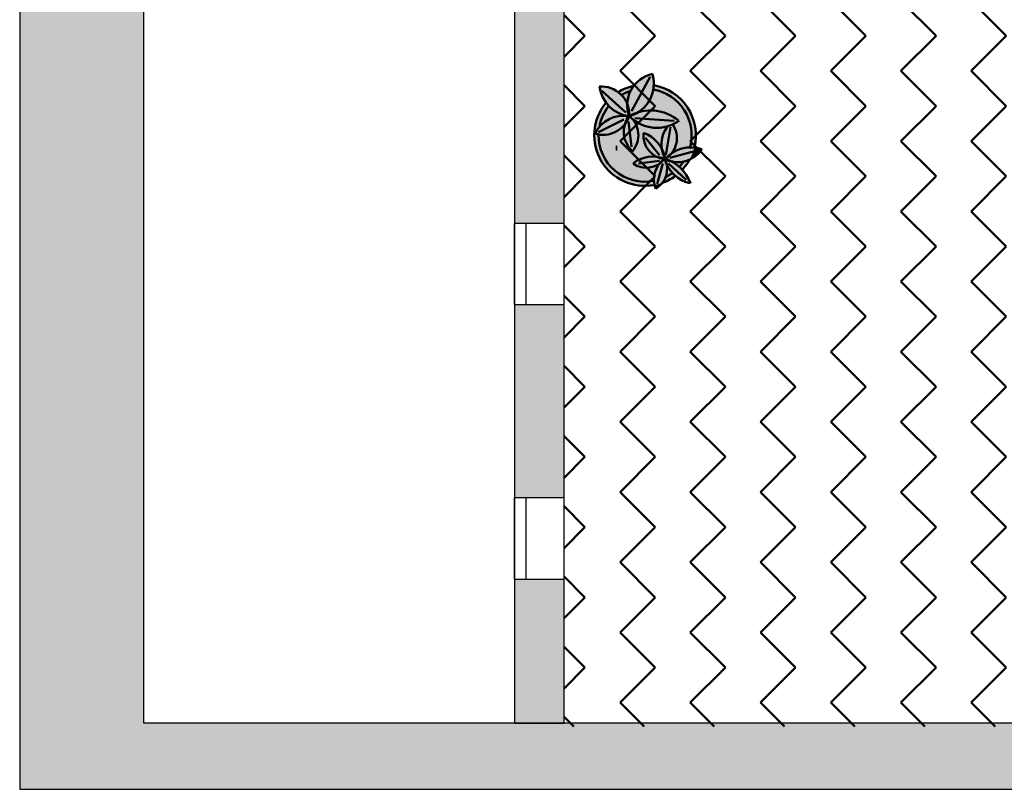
# Model space of a CAD drawing. Header units: metres. Extents: x -1 to 474, y -6 to 65.
# Tile 2 of 15: x 391.15 to 397.1, y 12.84 to 17.49. Entities that reach past the tile are written whole.
import ezdxf

# ---------------------------------------------------------------- set-up
doc = ezdxf.new("R2010")
doc.units = ezdxf.units.M
doc.linetypes.add('CONTINUA', pattern=[0])
doc.linetypes.add('PUNKT', pattern=[6.35, 0, -6.35])
doc.layers.add('3D P1 MURS EXISTENTS', color=7, linetype='CONTINUA', lineweight=25)
doc.layers.add('P1 MOBLES', color=7, linetype='CONTINUA', lineweight=25)

# ---------------------------------------------------------------- blocks, each defined once
blk = doc.blocks.new('OBJETO_COMPLEJO_25')
at = {"layer": 'P1 MOBLES', "color": 202, "linetype": 'CONTINUA', "lineweight": 50, "transparency": 33554687}
for p, q in [((394.9605, 17.1481), (394.8462, 16.9406)), ((394.6684, 17.0634), (394.8123, 16.9322)), ((395.1044, 16.8814), (394.8673, 16.8983)), ((394.6472, 16.8136), (394.7996, 16.8898)), ((394.8462, 16.7247), (394.8292, 16.8771)), ((395.0536, 16.6739), (395.0832, 16.8433)), ((395.0155, 16.6739), (394.9308, 16.7798)), ((395.2525, 16.7247), (395.2525, 16.7247)), ((395.0663, 16.6612), (395.0663, 16.6612)), ((395.079, 16.657), (395.2356, 16.6993)), ((395.1129, 16.6782), (395.1129, 16.6782)), ((395.1594, 16.6951), (395.1594, 16.6951)), ((395.206, 16.712), (395.206, 16.712)), ((394.8758, 16.602), (394.8758, 16.602)), ((395.0155, 16.6401), (394.8885, 16.6231)), ((394.9224, 16.6147), (394.9224, 16.6147)), ((394.9689, 16.6316), (394.9689, 16.6316)), ((395.0367, 16.6231), (395.0028, 16.5004)), ((395.0155, 16.6485), (395.0155, 16.6485)), ((395.0282, 16.6528), (395.0536, 16.657)), ((395.0705, 16.6231), (395.1763, 16.5258)), ((394.7319, 16.5512), (394.7319, 16.5512)), ((394.7784, 16.5681), (394.7784, 16.5681)), ((394.8292, 16.585), (394.8292, 16.585))]:
    blk.add_line(p, q, dxfattribs=at)
for points in [[(394.8571, 17.093), (394.8449, 17.0898), (394.8328, 17.0861), (394.8209, 17.082), (394.8092, 17.0773), (394.7977, 17.0721), (394.7865, 17.0665), (394.7754, 17.0605), (394.7646, 17.0539)], [(394.8369, 17.0607), (394.83, 17.0582), (394.8233, 17.0556), (394.8166, 17.0528), (394.81, 17.0499), (394.8035, 17.0467), (394.7971, 17.0434), (394.7907, 17.04), (394.7845, 17.0363)], [(394.7076, 16.9689), (394.6979, 16.9557), (394.6889, 16.942), (394.6808, 16.9279), (394.6735, 16.9133), (394.667, 16.8983), (394.6614, 16.883), (394.6568, 16.8673), (394.653, 16.8514)], [(394.852, 16.6964), (394.8614, 16.7085), (394.8695, 16.7214), (394.8761, 16.7349), (394.8814, 16.7491), (394.8853, 16.7636), (394.8876, 16.7786), (394.8885, 16.7937), (394.8878, 16.809), (394.8856, 16.8242), (394.8818, 16.8389), (394.8766, 16.8531), (394.8701, 16.8666), (394.8622, 16.8795), (394.8531, 16.8915), (394.8427, 16.9026), (394.8312, 16.9127)], [(395.0476, 16.6484), (395.0606, 16.657), (395.0725, 16.6668), (395.0833, 16.6777), (395.0929, 16.6897), (395.1012, 16.7025), (395.1082, 16.7162), (395.1138, 16.7306), (395.1179, 16.7456), (395.1204, 16.7609), (395.1213, 16.7763), (395.1207, 16.7917), (395.1185, 16.8068), (395.1147, 16.8217), (395.1095, 16.8361), (395.1028, 16.85), (395.0946, 16.8632)], [(395.133, 16.6009), (395.1364, 16.6046), (395.1398, 16.6083), (395.143, 16.6121), (395.1462, 16.6159), (395.1494, 16.6198), (395.1524, 16.6237), (395.1554, 16.6277), (395.1584, 16.6318)], [(395.1514, 16.5834), (395.1578, 16.5904), (395.164, 16.5976), (395.17, 16.605), (395.1758, 16.6125), (395.1813, 16.6203), (395.1866, 16.6282), (395.1916, 16.6362), (395.1964, 16.6445)], [(395.0304, 16.505), (395.0409, 16.5089), (395.0512, 16.5132), (395.0613, 16.5178), (395.0713, 16.5228), (395.081, 16.5282), (395.0906, 16.5339), (395.1, 16.5399), (395.1091, 16.5463)], [(395.0504, 16.5407), (395.0556, 16.5433), (395.0607, 16.546), (395.0659, 16.5488), (395.0709, 16.5516), (395.0759, 16.5546), (395.0808, 16.5577), (395.0857, 16.5609), (395.0905, 16.5642)]]:
    blk.add_lwpolyline(points, dxfattribs=at)
for centre, radius, start, end in [((395.0133, 16.9767), 0.1925, 102.10332, 200.20433), ((394.777, 17.1061), 0.2047, 286.88271, 16.70439), ((394.6663, 16.9216), 0.1672, 356.83461, 94.9411), ((394.8607, 17.1162), 0.2092, 187.95194, 262.16173), ((394.9288, 16.7946), 0.3068, 346.18733, 80.20942), ((394.9288, 16.7946), 0.2814, 345.15924, 79.93713), ((394.9284, 16.7947), 0.3065, 140.84565, 280.34026), ((394.6748, 16.9634), 0.1667, 252.39237, 341.08904), ((394.7932, 16.7272), 0.1838, 78.31058, 154.8452), ((394.9579, 16.8159), 0.1583, 142.19684, 228.1826), ((395.0004, 17.0693), 0.2302, 223.80506, 305.72458), ((394.9627, 16.6848), 0.26, 49.67096, 119.15695), ((395.2122, 16.7396), 0.184, 143.71967, 208.7429), ((394.9286, 16.7946), 0.2814, 179.29876, 280.52476), ((395.0637, 16.7944), 0.1456, 174.9683, 264.18216), ((394.8484, 16.6169), 0.2052, 9.92768, 69.79655), ((395.2049, 16.5187), 0.2022, 70.84235, 139.9272), ((394.9753, 16.473), 0.1925, 68.36323, 128.01799), ((395.1276, 16.8026), 0.171, 242.43641, 327.11031), ((394.9371, 16.7349), 0.1372, 233.9913, 322.10228), ((395.1338, 16.5279), 0.1514, 125.29984, 202.39273), ((394.9205, 16.5912), 0.1415, 301.20667, 24.02806), ((394.9826, 16.4283), 0.2332, 19.0133, 74.42589), ((395.2418, 16.7014), 0.2009, 194.92765, 258.87648)]:
    blk.add_arc(centre, radius, start, end, dxfattribs=at)

msp = doc.modelspace()

# ---------------------------------------------------------------- hatches: boundary and pattern name
at = {"layer": '3D P1 MURS EXISTENTS', "linetype": 'CONTINUA', "lineweight": 18, "true_color": 0xa0a0a0, "transparency": 33554687}
for points in [[(391.1497, 28.3639), (391.1497, 12.8406), (391.8997, 12.8406), (391.8997, 28.3639)], [(394.4398, 17.5925), (394.1398, 17.5925), (394.1398, 16.2618), (394.4398, 16.2618)], [(394.1398, 14.6018), (394.4398, 14.6018), (394.4398, 15.7718), (394.1398, 15.7718)], [(394.4398, 14.1118), (394.1398, 14.1118), (394.1398, 13.2406), (394.4398, 13.2406)], [(391.8997, 12.8406), (397.681, 12.8406), (397.7603, 13.2406), (391.8997, 13.2406)]]:
    msp.add_hatch(color=253, dxfattribs=at).paths.add_polyline_path(points)
at = {"layer": 'P1 MOBLES', "linetype": 'CONTINUA', "lineweight": 50, "transparency": 33554687}
h = msp.add_hatch(dxfattribs=at)
h.set_pattern_fill('TRAMA', color=202, scale=0.3, angle=135, style=0, pattern_type=2)
h.set_pattern_definition([(135, (-0.84853, 6e-17), (-0.42426407, 3e-17), [0.3, -0.3]), (225, (-0.84853, 6e-17), (-7e-17, -0.42426407), [0.3, -0.3])])
h.paths.add_polyline_path([(400.4234, 26.6821), (400.6941, 28.0485), (394.4398, 28.0485), (394.4398, 13.2195), (397.7561, 13.2195), (398.8018, 18.4972), (397.2323, 18.8081), (397.446, 19.8872), (399.0155, 19.5762), (400.2096, 25.603), (398.6401, 25.914), (398.8539, 26.993)], flags=0)
at = {"layer": 'P1 MOBLES', "linetype": 'CONTINUA', "lineweight": 25, "transparency": 33554687}
for points in [[(394.9481, 17.1008), (394.9525, 17.1003), (394.9595, 17.0999), (394.9686, 17.0986), (394.9736, 17.0981), (394.9762, 17.0976), (394.9798, 17.0971), (394.9924, 17.0946), (394.9814, 17.0969), (394.9815, 17.0982), (394.9814, 17.1151), (394.98, 17.1319), (394.9772, 17.1486), (394.973, 17.1649), (394.957, 17.1608), (394.9415, 17.1553), (394.9265, 17.1485), (394.9121, 17.1405), (394.8985, 17.1312), (394.8857, 17.1208), (394.8738, 17.1094), (394.863, 17.097), (394.8606, 17.0936), (394.8664, 17.0948), (394.8713, 17.096), (394.874, 17.0964), (394.8778, 17.0971), (394.8935, 17.0992), (394.8967, 17.0997), (394.8973, 17.0998), (394.8981, 17.0999), (394.9185, 17.1012), (394.9207, 17.1012), (394.9224, 17.1013), (394.9273, 17.1012), (394.939, 17.1012), (394.9444, 17.1009)], [(394.7259, 17.0778), (394.7116, 17.0825), (394.6969, 17.0859), (394.682, 17.088), (394.6669, 17.0888), (394.6533, 17.0882), (394.6565, 17.0706), (394.6608, 17.0542), (394.6665, 17.0382), (394.6734, 17.0228), (394.6816, 17.008), (394.6909, 16.9938), (394.6932, 16.9909), (394.6965, 16.9951), (394.6986, 16.9972), (394.7012, 17.0004), (394.7114, 17.0109), (394.7141, 17.0138), (394.7148, 17.0144), (394.7155, 17.0151), (394.7307, 17.0289), (394.7322, 17.03), (394.7332, 17.031), (394.7371, 17.0339), (394.7468, 17.0416), (394.7509, 17.0444), (394.7537, 17.0465), (394.7576, 17.049), (394.7637, 17.0532), (394.7813, 17.0636), (394.7812, 17.0639), (394.7667, 17.0552), (394.7654, 17.0562), (394.7529, 17.0646), (394.7397, 17.0718)], [(394.8556, 17.0871), (394.8606, 17.0935), (394.8463, 17.0901), (394.8218, 17.0822), (394.7982, 17.0722), (394.7754, 17.0603), (394.7668, 17.0548), (394.7756, 17.0481), (394.7893, 17.0348), (394.8014, 17.02), (394.8117, 17.004), (394.8212, 16.9848), (394.8214, 16.9912), (394.824, 17.0116), (394.8288, 17.0316), (394.8357, 17.051), (394.8447, 17.0696)], [(394.8967, 17.0997), (394.8713, 17.096), (394.8606, 17.0935), (394.8556, 17.0871), (394.8447, 17.0696), (394.8357, 17.051), (394.8288, 17.0316), (394.824, 17.0116), (394.8214, 16.9912), (394.8212, 16.9841), (394.8266, 16.9689), (394.831, 16.9504), (394.8332, 16.9314), (394.8332, 16.9109), (394.8346, 16.9097), (394.8566, 16.9171), (394.8546, 16.9212), (394.8577, 16.9227), (394.8803, 16.9315), (394.8896, 16.9341), (394.8945, 16.937), (394.9116, 16.9497), (394.9273, 16.9642), (394.9415, 16.9803), (394.9538, 16.9977), (394.9643, 17.0163), (394.9728, 17.036), (394.9792, 17.0564), (394.9834, 17.0773), (394.9852, 17.0959), (394.9736, 17.0981), (394.9481, 17.1008), (394.9224, 17.1013)], [(394.9792, 17.0564), (394.9728, 17.036), (394.9643, 17.0163), (394.9538, 16.9977), (394.9415, 16.9803), (394.9273, 16.9642), (394.9116, 16.9497), (394.8912, 16.9345), (394.8896, 16.9341), (394.8761, 16.9261), (394.8566, 16.9171), (394.8346, 16.9097), (394.8427, 16.9026), (394.8473, 16.8977), (394.8514, 16.8938), (394.8701, 16.8795), (394.8901, 16.8672), (394.9113, 16.857), (394.9334, 16.849), (394.9562, 16.8434), (394.9794, 16.84), (395.0029, 16.8391), (395.0264, 16.8405), (395.0496, 16.8444), (395.0722, 16.8505), (395.0942, 16.859), (395.0965, 16.8602), (395.1028, 16.85), (395.1095, 16.8361), (395.1147, 16.8217), (395.1185, 16.8068), (395.1207, 16.7917), (395.1213, 16.7763), (395.1204, 16.7609), (395.1179, 16.7456), (395.1138, 16.7306), (395.1082, 16.7162), (395.1012, 16.7025), (395.0929, 16.6897), (395.0876, 16.6831), (395.1001, 16.6916), (395.1195, 16.702), (395.14, 16.7101), (395.1612, 16.7159), (395.1829, 16.7194), (395.2049, 16.7205), (395.2262, 16.7192), (395.2287, 16.7311), (395.2316, 16.7454), (395.2331, 16.7571), (395.2346, 16.7713), (395.2351, 16.7833), (395.2355, 16.7974), (395.235, 16.8095), (395.2341, 16.8235), (395.2326, 16.8356), (395.2306, 16.8493), (395.228, 16.8614), (395.2248, 16.8747), (395.2212, 16.8866), (395.2169, 16.8996), (395.2123, 16.9112), (395.2069, 16.9237), (395.2014, 16.935), (395.195, 16.9469), (395.1884, 16.9577), (395.1811, 16.9689), (395.1736, 16.9792), (395.1653, 16.9897), (395.157, 16.9994), (395.1479, 17.0091), (395.1388, 17.018), (395.1289, 17.0269), (395.119, 17.0351), (395.1084, 17.043), (395.0978, 17.0504), (395.0867, 17.0574), (395.0755, 17.0639), (395.0638, 17.0698), (395.052, 17.0754), (395.04, 17.0803), (395.0277, 17.0849), (395.0153, 17.0887), (395.0026, 17.0922), (394.9901, 17.095), (394.9852, 17.0959), (394.9834, 17.0773)], [(394.9235, 17.124), (394.9235, 17.121), (394.9266, 17.121), (394.9266, 17.124)], [(394.7893, 17.0348), (394.7756, 17.0481), (394.7668, 17.0548), (394.7537, 17.0465), (394.7332, 17.031), (394.7141, 17.0138), (394.6965, 16.9951), (394.6933, 16.991), (394.6978, 16.9849), (394.7129, 16.9681), (394.7297, 16.953), (394.748, 16.9399), (394.7677, 16.9287), (394.7884, 16.9198), (394.81, 16.9132), (394.8303, 16.9092), (394.8321, 16.9119), (394.8321, 16.9118), (394.8266, 16.9299), (394.8227, 16.9501), (394.8209, 16.9706), (394.8212, 16.9841), (394.8202, 16.9869), (394.8117, 17.004), (394.8014, 17.02)], [(394.7129, 16.9681), (394.6978, 16.9849), (394.6933, 16.991), (394.6823, 16.9771), (394.6798, 16.9737), (394.6677, 16.9555), (394.6657, 16.9524), (394.655, 16.9329), (394.6535, 16.93), (394.6443, 16.9094), (394.6432, 16.9065), (394.6357, 16.8851), (394.6348, 16.8822), (394.6292, 16.8604), (394.6285, 16.8573), (394.6248, 16.8353), (394.6243, 16.8318), (394.6225, 16.81), (394.6222, 16.806), (394.6222, 16.7847), (394.6224, 16.7801), (394.6241, 16.7595), (394.6247, 16.7542), (394.628, 16.7347), (394.6293, 16.7286), (394.6339, 16.7104), (394.636, 16.7033), (394.6417, 16.6867), (394.6448, 16.6787), (394.6514, 16.6638), (394.6557, 16.6549), (394.6629, 16.6419), (394.6687, 16.6321), (394.6761, 16.6209), (394.6836, 16.6105), (394.6909, 16.6012), (394.7003, 16.5901), (394.7072, 16.5827), (394.7187, 16.5713), (394.725, 16.5656), (394.7387, 16.554), (394.744, 16.55), (394.7601, 16.5386), (394.7642, 16.536), (394.7828, 16.525), (394.7854, 16.5237), (394.8066, 16.5134), (394.8075, 16.513), (394.831, 16.5041), (394.8557, 16.4969), (394.8809, 16.4919), (394.9065, 16.489), (394.9322, 16.4882), (394.9579, 16.4896), (394.9834, 16.4932), (394.9834, 16.4929), (394.9859, 16.4934), (394.983, 16.5078), (394.9817, 16.5261), (394.9826, 16.5444), (394.9857, 16.5625), (394.991, 16.5801), (394.9984, 16.5968), (395.0077, 16.6126), (395.0156, 16.6228), (395.0058, 16.6162), (394.9901, 16.6084), (394.9735, 16.6026), (394.9563, 16.5991), (394.9388, 16.5977), (394.9212, 16.5986), (394.9039, 16.6018), (394.8872, 16.6071), (394.8713, 16.6145), (394.8561, 16.6242), (394.875, 16.6373), (394.8947, 16.6478), (394.9154, 16.6559), (394.9369, 16.6616), (394.9589, 16.6648), (394.9812, 16.6654), (395.0033, 16.6634), (395.0251, 16.6589), (395.0385, 16.6545), (395.0485, 16.6562), (395.0419, 16.67), (395.0351, 16.6897), (395.0306, 16.7101), (395.0305, 16.7113), (395.0298, 16.7128), (395.0304, 16.7117), (395.0284, 16.7308), (395.0286, 16.7517), (395.0311, 16.7724), (395.036, 16.7927), (395.0432, 16.8123), (395.0525, 16.831), (395.0637, 16.8482), (395.0496, 16.8444), (395.0264, 16.8405), (395.0029, 16.8391), (394.9794, 16.84), (394.9562, 16.8434), (394.9334, 16.849), (394.9113, 16.857), (394.8901, 16.8672), (394.8701, 16.8795), (394.8512, 16.894), (394.8622, 16.8795), (394.8701, 16.8666), (394.8766, 16.8531), (394.8818, 16.8389), (394.8856, 16.8242), (394.8878, 16.809), (394.8885, 16.7937), (394.8876, 16.7786), (394.8853, 16.7636), (394.8814, 16.7491), (394.8761, 16.7349), (394.8695, 16.7214), (394.8614, 16.7085), (394.8528, 16.6974), (394.8385, 16.712), (394.8264, 16.7277), (394.8164, 16.7448), (394.8087, 16.763), (394.8033, 16.782), (394.8002, 16.8016), (394.7997, 16.8213), (394.8016, 16.841), (394.8061, 16.861), (394.8036, 16.8576), (394.7901, 16.8431), (394.775, 16.8302), (394.7585, 16.8192), (394.7408, 16.8103), (394.7221, 16.8035), (394.7028, 16.799), (394.6831, 16.7969), (394.6632, 16.7971), (394.6436, 16.7996), (394.6261, 16.804), (394.6365, 16.8233), (394.6482, 16.8401), (394.6616, 16.8556), (394.6767, 16.8694), (394.6932, 16.8814), (394.711, 16.8916), (394.7297, 16.8997), (394.7493, 16.9057), (394.7694, 16.9095), (394.7898, 16.911), (394.8102, 16.9102), (394.8291, 16.9074), (394.8303, 16.9092), (394.81, 16.9132), (394.7884, 16.9198), (394.7677, 16.9287), (394.748, 16.9399), (394.7297, 16.953)], [(394.8102, 16.9102), (394.7898, 16.911), (394.7694, 16.9095), (394.7493, 16.9057), (394.7297, 16.8997), (394.711, 16.8916), (394.6932, 16.8814), (394.6767, 16.8694), (394.6616, 16.8556), (394.6482, 16.8401), (394.6365, 16.8233), (394.6261, 16.804), (394.6436, 16.7996), (394.6632, 16.7971), (394.6831, 16.7969), (394.7028, 16.799), (394.7221, 16.8035), (394.7408, 16.8103), (394.7585, 16.8192), (394.775, 16.8302), (394.7901, 16.8431), (394.8036, 16.8576), (394.8063, 16.8613), (394.8127, 16.8789), (394.8217, 16.8966), (394.8291, 16.9074)], [(394.8701, 16.8666), (394.8622, 16.8795), (394.8531, 16.8915), (394.8473, 16.8977), (394.834, 16.9102), (394.8321, 16.9118), (394.8327, 16.91), (394.8249, 16.891), (394.8153, 16.8737), (394.8063, 16.8613), (394.806, 16.8603), (394.8016, 16.841), (394.7997, 16.8213), (394.8002, 16.8016), (394.8033, 16.782), (394.8087, 16.763), (394.8164, 16.7448), (394.8264, 16.7277), (394.8385, 16.712), (394.8528, 16.6974), (394.8614, 16.7085), (394.8695, 16.7214), (394.8761, 16.7349), (394.8814, 16.7491), (394.8853, 16.7636), (394.8876, 16.7786), (394.8885, 16.7937), (394.8878, 16.809), (394.8856, 16.8242), (394.8818, 16.8389), (394.8766, 16.8531)], [(395.1207, 16.7917), (395.1185, 16.8068), (395.1147, 16.8217), (395.1095, 16.8361), (395.1028, 16.85), (395.0965, 16.8602), (395.0942, 16.859), (395.0722, 16.8505), (395.0637, 16.8482), (395.0525, 16.831), (395.0432, 16.8123), (395.036, 16.7927), (395.0311, 16.7724), (395.0286, 16.7517), (395.0284, 16.7308), (395.0305, 16.7113), (395.0388, 16.6934), (395.0457, 16.6731), (395.0507, 16.6516), (395.0511, 16.6507), (395.0529, 16.6519), (395.0652, 16.6649), (395.0819, 16.6792), (395.0876, 16.6831), (395.0929, 16.6897), (395.1012, 16.7025), (395.1082, 16.7162), (395.1138, 16.7306), (395.1179, 16.7456), (395.1204, 16.7609), (395.1213, 16.7763)], [(394.748, 16.7415), (394.7891, 16.6707), (394.776, 16.752)], [(394.7515, 16.731), (394.7515, 16.7021), (394.7603, 16.7021), (394.7603, 16.731)], [(395.2189, 16.6948), (395.2263, 16.7192), (395.2049, 16.7205), (395.1829, 16.7194), (395.1612, 16.7159), (395.14, 16.7101), (395.1195, 16.702), (395.1001, 16.6916), (395.0876, 16.6831), (395.0833, 16.6777), (395.0725, 16.6668), (395.0606, 16.657), (395.0529, 16.6519), (395.0518, 16.6507), (395.0664, 16.6459), (395.0868, 16.6369), (395.0876, 16.6365), (395.1037, 16.6333), (395.1231, 16.6316), (395.1425, 16.6322), (395.1618, 16.635), (395.1805, 16.64), (395.1976, 16.6466), (395.2091, 16.6698), (395.219, 16.6949)], [(395.0349, 16.6517), (395.0212, 16.6552), (395.0079, 16.66), (395, 16.6637), (394.9812, 16.6654), (394.9612, 16.6648), (394.9553, 16.6643), (394.9406, 16.6621), (394.9347, 16.661), (394.9154, 16.6559), (394.8967, 16.6486), (394.8914, 16.646), (394.8783, 16.6391), (394.8732, 16.636), (394.8561, 16.6242), (394.87, 16.6154), (394.8745, 16.6131), (394.8846, 16.6083), (394.8899, 16.6063), (394.9006, 16.6029), (394.9054, 16.6015), (394.9212, 16.5986), (394.9373, 16.5978), (394.9423, 16.598), (394.9535, 16.5989), (394.959, 16.5997), (394.97, 16.6019), (394.9749, 16.6031), (394.9901, 16.6084), (395.0045, 16.6155), (395.0087, 16.6182), (395.015, 16.6223), (395.0243, 16.6329), (395.0349, 16.6427), (395.0448, 16.6502)], [(395.0016, 16.6637), (395.0014, 16.6631), (395.0037, 16.662), (395.009, 16.6596), (395.0168, 16.6568), (395.022, 16.655), (395.0297, 16.653), (395.0385, 16.6545), (395.0275, 16.6581), (395.0223, 16.6595), (395.0056, 16.663)], [(395.0377, 16.6958), (395.0304, 16.7115), (395.0312, 16.7073), (395.0345, 16.6922), (395.0362, 16.6864), (395.0407, 16.6735), (395.0427, 16.6682), (395.0485, 16.6562), (395.0496, 16.6563), (395.0462, 16.6711), (395.0445, 16.6768), (395.0399, 16.69)], [(395.2712, 16.7097), (395.2545, 16.7147), (395.2375, 16.7183), (395.2264, 16.7196), (395.2254, 16.7163), (395.2247, 16.7135), (395.2189, 16.6948), (395.219, 16.6949), (395.2182, 16.6928), (395.2113, 16.6748), (395.2099, 16.672), (395.2091, 16.6698), (395.2068, 16.6652), (395.2026, 16.6562), (395.1995, 16.6506), (395.1976, 16.6467), (395.2009, 16.6481), (395.2148, 16.6555), (395.228, 16.6641), (395.2403, 16.674), (395.2517, 16.6849), (395.262, 16.6969)], [(395.0612, 16.6067), (395.0595, 16.617), (395.0594, 16.6172), (395.0528, 16.6332), (395.0476, 16.6498), (395.0449, 16.6502), (395.0361, 16.64), (395.0259, 16.6304), (395.0152, 16.6222), (395.0098, 16.6153), (395.0072, 16.6116), (394.9987, 16.5973), (394.9973, 16.5945), (394.9918, 16.582), (394.99, 16.5769), (394.9866, 16.5657), (394.9853, 16.5604), (394.983, 16.547), (394.9825, 16.5439), (394.9817, 16.5272), (394.9819, 16.5228), (394.9828, 16.5105), (394.9836, 16.5049), (394.9859, 16.4933), (394.9999, 16.4961), (395.0197, 16.5015), (395.0336, 16.5064), (395.0362, 16.5098), (395.044, 16.5221), (395.0505, 16.5352), (395.0555, 16.5489), (395.0592, 16.5631), (395.0613, 16.5775), (395.062, 16.5921)], [(395.1108, 16.5476), (395.1117, 16.5483), (395.111, 16.5489), (395.0984, 16.5607), (395.0868, 16.5735), (395.0764, 16.5873), (395.0673, 16.6019), (395.0595, 16.617), (395.0612, 16.6067), (395.062, 16.5921), (395.0613, 16.5775), (395.0592, 16.5631), (395.0555, 16.5489), (395.0505, 16.5352), (395.044, 16.5221), (395.0362, 16.5098), (395.0336, 16.5064), (395.0391, 16.5083), (395.0579, 16.5163), (395.076, 16.5254), (395.0765, 16.5257), (395.0937, 16.5358), (395.0942, 16.5362)], [(395.0503, 16.6501), (395.0515, 16.6509), (395.0428, 16.6536)], [(395.1539, 16.5863), (395.1415, 16.5989), (395.1275, 16.611), (395.1125, 16.622), (395.0966, 16.6317), (395.0869, 16.6367), (395.0777, 16.639), (395.0628, 16.6443), (395.051, 16.6498), (395.0498, 16.6486), (395.055, 16.6352), (395.0588, 16.6211), (395.0595, 16.617), (395.0673, 16.6019), (395.0764, 16.5873), (395.0868, 16.5735), (395.0984, 16.5607), (395.111, 16.5489), (395.1117, 16.5483), (395.1269, 16.5603), (395.1421, 16.574)], [(395.1931, 16.6389), (395.1973, 16.6465), (395.1951, 16.6457), (395.1863, 16.642), (395.1829, 16.6409), (395.1805, 16.64), (395.1769, 16.639), (395.1712, 16.6372), (395.1654, 16.636), (395.1618, 16.635), (395.1592, 16.6347), (395.1558, 16.6339), (395.1463, 16.6328), (395.1425, 16.6322), (395.1415, 16.6322), (395.1401, 16.632), (395.1243, 16.6316), (395.1236, 16.6317), (395.1231, 16.6316), (395.1202, 16.6319), (395.1086, 16.6327), (395.1058, 16.6331), (395.1037, 16.6333), (395.0998, 16.634), (395.093, 16.6351), (395.0869, 16.6367), (395.0966, 16.6317), (395.1125, 16.622), (395.1275, 16.611), (395.1415, 16.5989), (395.1539, 16.5863), (395.1562, 16.5886), (395.1565, 16.5889), (395.1696, 16.6044), (395.1818, 16.6209), (395.1925, 16.6378)], [(395.154, 16.5862), (395.1525, 16.5846), (395.1525, 16.5846), (395.1524, 16.5845), (395.1466, 16.5787), (395.1421, 16.574), (395.1405, 16.5726), (395.1388, 16.5709), (395.1319, 16.5648), (395.1269, 16.5603), (395.1256, 16.5593), (395.1244, 16.5582), (395.116, 16.5517), (395.1118, 16.5484), (395.1167, 16.5442), (395.1296, 16.5347), (395.1432, 16.5263), (395.1575, 16.519), (395.1722, 16.5129), (395.1875, 16.508), (395.203, 16.5042), (395.1968, 16.5204), (395.1894, 16.5361), (395.1808, 16.5512), (395.1711, 16.5655), (395.1604, 16.5792)], [(395.0304, 16.505), (395.0303, 16.5052), (395.0236, 16.5028), (395.0216, 16.5022), (395.0197, 16.5015), (395.0133, 16.4998), (395.0051, 16.4974), (395.0024, 16.4968), (394.9999, 16.4961), (394.9938, 16.4949), (394.9866, 16.4933), (394.9889, 16.4839), (394.9938, 16.4702), (395.0051, 16.4778), (395.0156, 16.4865), (395.0253, 16.4961), (395.0336, 16.5062)]]:
    msp.add_hatch(color=7, dxfattribs=at).paths.add_polyline_path(points)

# ---------------------------------------------------------------- linework, layer by layer
at = {"layer": '3D P1 MURS EXISTENTS', "color": 7, "linetype": 'CONTINUA', "lineweight": 25, "transparency": 33554687}
for p, q in [((391.1497, 28.3639), (391.1497, 12.8406)), ((391.8997, 13.2406), (391.8997, 28.2139)), ((394.1398, 17.5925), (394.1398, 16.2618)), ((394.4398, 16.2618), (394.4398, 17.5925)), ((394.2098, 16.2618), (394.1398, 16.2618)), ((394.1398, 16.2618), (394.1398, 15.7718)), ((394.1398, 15.7718), (394.1398, 16.2618)), ((394.4398, 16.2618), (394.2098, 16.2618)), ((394.2098, 15.7718), (394.2098, 16.2618)), ((394.4398, 15.7718), (394.4398, 16.2618)), ((394.1398, 15.7718), (394.2098, 15.7718)), ((394.1398, 15.7718), (394.1398, 14.6018)), ((394.2098, 15.7718), (394.4398, 15.7718)), ((394.4398, 14.6018), (394.4398, 15.7718)), ((394.2098, 14.6018), (394.1398, 14.6018)), ((394.1398, 14.6018), (394.1398, 14.1118)), ((394.1398, 14.1118), (394.1398, 14.6018)), ((394.4398, 14.6018), (394.2098, 14.6018)), ((394.2098, 14.1118), (394.2098, 14.6018)), ((394.4398, 14.1118), (394.4398, 14.6018)), ((394.1398, 14.1118), (394.2098, 14.1118)), ((394.1398, 14.1118), (394.1398, 13.2406)), ((394.2098, 14.1118), (394.4398, 14.1118)), ((394.4398, 13.2406), (394.4398, 14.1118)), ((394.1398, 13.2406), (391.8997, 13.2406)), ((394.1398, 13.2406), (394.4398, 13.2406)), ((394.4398, 13.2406), (394.1398, 13.2406)), ((397.7603, 13.2406), (394.4398, 13.2406)), ((391.1497, 12.8406), (391.8997, 12.8406)), ((391.8997, 12.8406), (397.681, 12.8406))]:
    msp.add_line(p, q, dxfattribs=at)
at = {"layer": '3D P1 MURS EXISTENTS', "color": 7, "linetype": 'PUNKT', "lineweight": 25, "transparency": 33554687}
for p, q in [((394.1398, 16.2618), (394.1398, 15.7718)), ((394.2098, 16.2618), (394.1398, 16.2618)), ((394.2098, 15.7718), (394.2098, 16.2618)), ((394.1398, 15.7718), (394.2098, 15.7718)), ((394.1398, 14.6018), (394.1398, 14.1118)), ((394.2098, 14.6018), (394.1398, 14.6018)), ((394.2098, 14.1118), (394.2098, 14.6018)), ((394.1398, 14.1118), (394.2098, 14.1118))]:
    msp.add_line(p, q, dxfattribs=at)

# ---------------------------------------------------------------- block references
at = {"layer": 'P1 MOBLES', "color": 202, "linetype": 'CONTINUA', "lineweight": 50, "transparency": 33554687}
msp.add_blockref('OBJETO_COMPLEJO_25', (0, 0), dxfattribs=at)

doc.saveas('drawing.dxf')
